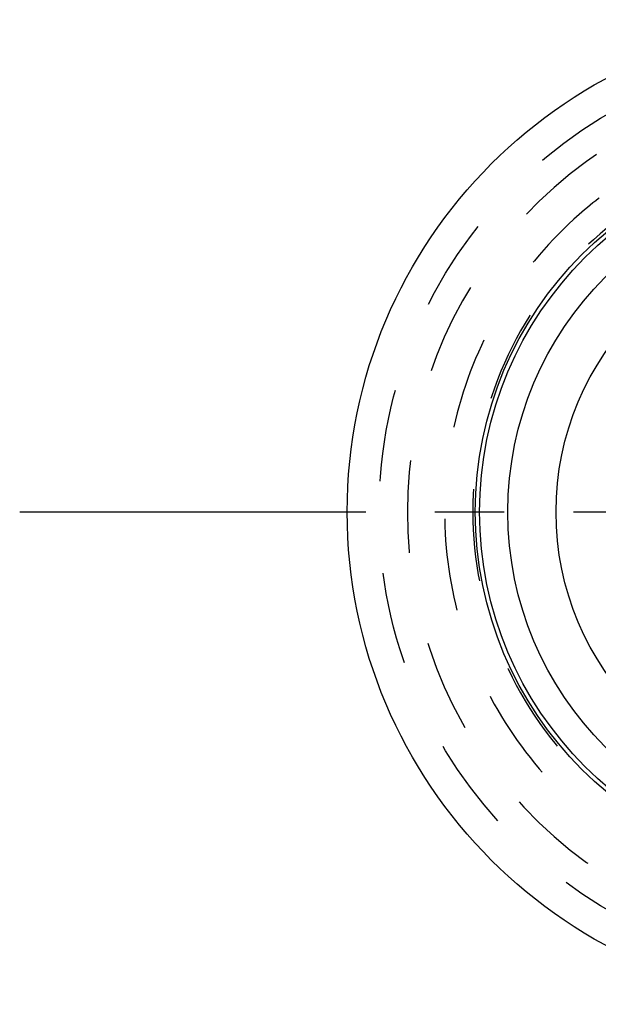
# Model space of a CAD drawing. Header units: millimetres. Extents: x 392 to 608, y 454 to 546.
# Tile 1 of 4: x 392 to 433, y 459 to 528. Entities that reach past the tile are written whole.
import ezdxf

# ---------------------------------------------------------------- set-up
doc = ezdxf.new("R2010")
doc.units = ezdxf.units.MM
doc.header["$LTSCALE"] = 65.185185
doc.linetypes.add('CENTER', pattern=[0.6, 0.375, -0.075, 0.075, -0.075])
doc.linetypes.add('HIDDEN', pattern=[0.2, 0.1, -0.1])
doc.layers.add('KONST.EL_MIT_GEO', color=7, linetype='CONTINUOUS')
doc.layers.add('L1', color=7, linetype='CONTINUOUS')

msp = doc.modelspace()

# ---------------------------------------------------------------- linework, layer by layer
at = {"layer": 'KONST.EL_MIT_GEO', "color": 7, "linetype": 'Continuous'}
for radius in [34.75, 25.7, 25.4, 23.4, 20]:
    msp.add_circle((449.782, 493.55), radius, dxfattribs=at)
at = {"layer": 'KONST.EL_MIT_GEO', "color": 8, "linetype": 'HIDDEN'}
msp.add_circle((449.782, 493.55), 32.5, dxfattribs=at)
msp.add_arc((449.782, 493.55), 30.5, 50.7107, 309.2893, dxfattribs=at)
for points, knots in [([(469.095, 514.721), (468.02, 515.532), (465.802, 517.072), (462.226, 518.978), (458.432, 520.404), (453.171, 521.601), (446.355, 521.701), (439.785, 519.871), (435.015, 517.345), (430.656, 514.164), (426.137, 509.052), (422.7, 501.638), (421.52, 493.55), (422.7, 485.462), (426.137, 478.048), (430.656, 472.936), (435.015, 469.755), (439.785, 467.229), (446.355, 465.399), (453.171, 465.499), (458.432, 466.696), (462.226, 468.122), (465.802, 470.028), (468.02, 471.568), (469.095, 472.379)], [0, 0, 0, 0, 0.031309, 0.062613, 0.093916, 0.125217, 0.187661, 0.250099, 0.281398, 0.312698, 0.375132, 0.437566, 0.5, 0.562434, 0.624868, 0.687302, 0.718602, 0.749901, 0.812339, 0.874783, 0.906084, 0.937387, 0.968691, 1, 1, 1, 1]), ([(449.826, 519.549), (446.453, 519.52), (439.645, 518.143), (431.032, 512.369), (425.261, 503.738), (423.234, 493.557), (425.255, 483.375), (431.022, 474.741), (439.632, 468.962), (446.439, 467.582), (449.812, 467.551)], [0, 0, 0, 0, 0.125013, 0.250012, 0.375007, 0.5, 0.624993, 0.749988, 0.874987, 1, 1, 1, 1])]:
    msp.add_open_spline(points, degree=3, knots=knots, dxfattribs=at)
at = {"layer": 'L1', "color": 2, "linetype": 'CENTER'}
msp.add_line((391.898, 493.55), (608.083, 493.55), dxfattribs=at)

doc.saveas('drawing.dxf')
